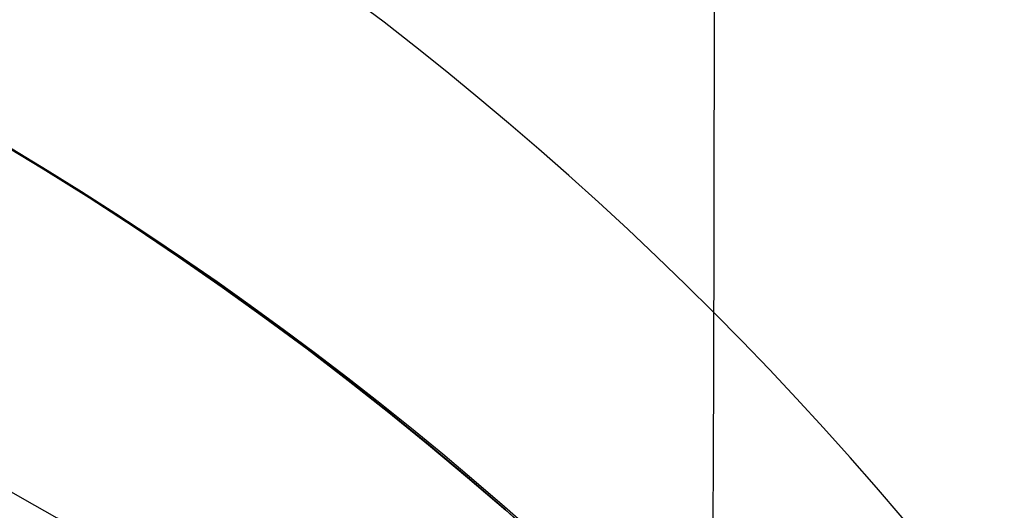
# Model space of a CAD drawing. Extents: x -9 to 8, y 1 to 147.
# Tile 171 of 181: x 7.958 to 8.187, y 140.561 to 140.675. Entities that reach past the tile are written whole.
import ezdxf

# ---------------------------------------------------------------- set-up
doc = ezdxf.new("R2010")
doc.units = 0
doc.layers.add('DEFAULT', color=7, linetype='CONTINUOUS')

msp = doc.modelspace()

# ---------------------------------------------------------------- linework, layer by layer
at = {"layer": 'DEFAULT', "color": 9}
for p, q in [((7.95212, 140.64719, -100.6483), (7.96303, 140.64061, -100.64591)), ((7.95212, 140.64719, -96.6483), (7.96303, 140.64061, -96.64591)), ((7.95212, 140.64719, -92.6483), (7.96303, 140.64061, -92.64591)), ((7.95212, 140.64719, -88.6483), (7.96303, 140.64061, -88.64591)), ((7.95212, 140.64719, -84.6483), (7.96303, 140.64061, -84.64591)), ((7.95212, 140.64719, -80.6483), (7.96303, 140.64061, -80.64591)), ((7.95212, 140.64719, -76.6483), (7.96303, 140.64061, -76.64591)), ((7.95212, 140.64719, -72.6483), (7.96303, 140.64061, -72.64591)), ((7.95212, 140.64719, -68.6483), (7.96303, 140.64061, -68.64591)), ((7.95212, 140.64719, -64.6483), (7.96303, 140.64061, -64.64591)), ((7.95212, 140.64719, -60.6483), (7.96303, 140.64061, -60.64591)), ((7.95212, 140.64719, -56.6483), (7.96303, 140.64061, -56.64591)), ((7.95212, 140.64719, -52.6483), (7.96303, 140.64061, -52.64591)), ((7.95212, 140.64719, -48.6483), (7.96303, 140.64061, -48.64591)), ((7.96303, 140.64064, -98.29051), (7.95213, 140.6472, -98.28812)), ((7.96303, 140.64064, -94.29051), (7.95213, 140.6472, -94.28812)), ((7.96303, 140.64064, -90.29051), (7.95213, 140.6472, -90.28812)), ((7.96303, 140.64064, -86.29051), (7.95213, 140.6472, -86.28812)), ((7.96303, 140.64064, -82.29051), (7.95213, 140.6472, -82.28812)), ((7.96303, 140.64064, -78.29051), (7.95213, 140.6472, -78.28812)), ((7.96303, 140.64064, -74.29051), (7.95213, 140.6472, -74.28812)), ((7.96303, 140.64064, -70.29051), (7.95213, 140.6472, -70.28812)), ((7.96303, 140.64064, -66.29051), (7.95213, 140.6472, -66.28812)), ((7.96303, 140.64064, -62.29051), (7.95213, 140.6472, -62.28812)), ((7.96303, 140.64064, -58.29051), (7.95213, 140.6472, -58.28812)), ((7.96303, 140.64064, -54.29051), (7.95213, 140.6472, -54.28812)), ((7.96303, 140.64064, -50.29051), (7.95213, 140.6472, -50.28812)), ((7.96303, 140.64064, -46.29051), (7.95213, 140.6472, -46.28812)), ((7.97376, 140.63393, -98.293), (7.96303, 140.64064, -98.29051)), ((7.97376, 140.63393, -94.293), (7.96303, 140.64064, -94.29051)), ((7.97376, 140.63393, -90.293), (7.96303, 140.64064, -90.29051)), ((7.97376, 140.63393, -86.293), (7.96303, 140.64064, -86.29051)), ((7.97376, 140.63393, -82.293), (7.96303, 140.64064, -82.29051)), ((7.97376, 140.63393, -78.293), (7.96303, 140.64064, -78.29051)), ((7.97376, 140.63393, -74.293), (7.96303, 140.64064, -74.29051)), ((7.97376, 140.63393, -70.293), (7.96303, 140.64064, -70.29051)), ((7.97376, 140.63393, -66.293), (7.96303, 140.64064, -66.29051)), ((7.97376, 140.63393, -62.293), (7.96303, 140.64064, -62.29051)), ((7.97376, 140.63393, -58.293), (7.96303, 140.64064, -58.29051)), ((7.97376, 140.63393, -54.293), (7.96303, 140.64064, -54.29051)), ((7.97376, 140.63393, -50.293), (7.96303, 140.64064, -50.29051)), ((7.97376, 140.63393, -46.293), (7.96303, 140.64064, -46.29051)), ((7.96303, 140.64061, -100.64591), (7.97378, 140.63389, -100.64341)), ((7.96303, 140.64061, -96.64591), (7.97378, 140.63389, -96.64341)), ((7.96303, 140.64061, -92.64591), (7.97378, 140.63389, -92.64341)), ((7.96303, 140.64061, -88.64591), (7.97378, 140.63389, -88.64341)), ((7.96303, 140.64061, -84.64591), (7.97378, 140.63389, -84.64341)), ((7.96303, 140.64061, -80.64591), (7.97378, 140.63389, -80.64341)), ((7.96303, 140.64061, -76.64591), (7.97378, 140.63389, -76.64341)), ((7.96303, 140.64061, -72.64591), (7.97378, 140.63389, -72.64341)), ((7.96303, 140.64061, -68.64591), (7.97378, 140.63389, -68.64341)), ((7.96303, 140.64061, -64.64591), (7.97378, 140.63389, -64.64341)), ((7.96303, 140.64061, -60.64591), (7.97378, 140.63389, -60.64341)), ((7.96303, 140.64061, -56.64591), (7.97378, 140.63389, -56.64341)), ((7.96303, 140.64061, -52.64591), (7.97378, 140.63389, -52.64341)), ((7.96303, 140.64061, -48.64591), (7.97378, 140.63389, -48.64341)), ((7.98426, 140.62713, -98.29559), (7.97376, 140.63393, -98.293)), ((7.98426, 140.62713, -94.29559), (7.97376, 140.63393, -94.293)), ((7.98426, 140.62713, -90.29559), (7.97376, 140.63393, -90.293)), ((7.98426, 140.62713, -86.29559), (7.97376, 140.63393, -86.293)), ((7.98426, 140.62713, -82.29559), (7.97376, 140.63393, -82.293)), ((7.98426, 140.62713, -78.29559), (7.97376, 140.63393, -78.293)), ((7.98426, 140.62713, -74.29559), (7.97376, 140.63393, -74.293)), ((7.98426, 140.62713, -70.29559), (7.97376, 140.63393, -70.293)), ((7.98426, 140.62713, -66.29559), (7.97376, 140.63393, -66.293)), ((7.98426, 140.62713, -62.29559), (7.97376, 140.63393, -62.293)), ((7.98426, 140.62713, -58.29559), (7.97376, 140.63393, -58.293)), ((7.98426, 140.62713, -54.29559), (7.97376, 140.63393, -54.293)), ((7.98426, 140.62713, -50.29559), (7.97376, 140.63393, -50.293)), ((7.98426, 140.62713, -46.29559), (7.97376, 140.63393, -46.293)), ((7.97378, 140.63389, -100.64341), (7.9843, 140.62705, -100.64081)), ((7.97378, 140.63389, -96.64341), (7.9843, 140.62705, -96.64081)), ((7.97378, 140.63389, -92.64341), (7.9843, 140.62705, -92.64081)), ((7.97378, 140.63389, -88.64341), (7.9843, 140.62705, -88.64081)), ((7.97378, 140.63389, -84.64341), (7.9843, 140.62705, -84.64081)), ((7.97378, 140.63389, -80.64341), (7.9843, 140.62705, -80.64081)), ((7.97378, 140.63389, -76.64341), (7.9843, 140.62705, -76.64081)), ((7.97378, 140.63389, -72.64341), (7.9843, 140.62705, -72.64081)), ((7.97378, 140.63389, -68.64341), (7.9843, 140.62705, -68.64081)), ((7.97378, 140.63389, -64.64341), (7.9843, 140.62705, -64.64081)), ((7.97378, 140.63389, -60.64341), (7.9843, 140.62705, -60.64081)), ((7.97378, 140.63389, -56.64341), (7.9843, 140.62705, -56.64081)), ((7.97378, 140.63389, -52.64341), (7.9843, 140.62705, -52.64081)), ((7.97378, 140.63389, -48.64341), (7.9843, 140.62705, -48.64081)), ((7.9946, 140.6202, -98.29829), (7.98426, 140.62713, -98.29559)), ((7.9946, 140.6202, -94.29829), (7.98426, 140.62713, -94.29559)), ((7.9946, 140.6202, -90.29829), (7.98426, 140.62713, -90.29559)), ((7.9946, 140.6202, -86.29829), (7.98426, 140.62713, -86.29559)), ((7.9946, 140.6202, -82.29829), (7.98426, 140.62713, -82.29559)), ((7.9946, 140.6202, -78.29829), (7.98426, 140.62713, -78.29559)), ((7.9946, 140.6202, -74.29829), (7.98426, 140.62713, -74.29559)), ((7.9946, 140.6202, -70.29829), (7.98426, 140.62713, -70.29559)), ((7.9946, 140.6202, -66.29829), (7.98426, 140.62713, -66.29559)), ((7.9946, 140.6202, -62.29829), (7.98426, 140.62713, -62.29559)), ((7.9946, 140.6202, -58.29829), (7.98426, 140.62713, -58.29559)), ((7.9946, 140.6202, -54.29829), (7.98426, 140.62713, -54.29559)), ((7.9946, 140.6202, -50.29829), (7.98426, 140.62713, -50.29559)), ((7.9946, 140.6202, -46.29829), (7.98426, 140.62713, -46.29559)), ((7.9843, 140.62705, -100.64081), (7.99465, 140.6201, -100.6381)), ((7.9843, 140.62705, -96.64081), (7.99465, 140.6201, -96.6381)), ((7.9843, 140.62705, -92.64081), (7.99465, 140.6201, -92.6381)), ((7.9843, 140.62705, -88.64081), (7.99465, 140.6201, -88.6381)), ((7.9843, 140.62705, -84.64081), (7.99465, 140.6201, -84.6381)), ((7.9843, 140.62705, -80.64081), (7.99465, 140.6201, -80.6381)), ((7.9843, 140.62705, -76.64081), (7.99465, 140.6201, -76.6381)), ((7.9843, 140.62705, -72.64081), (7.99465, 140.6201, -72.6381)), ((7.9843, 140.62705, -68.64081), (7.99465, 140.6201, -68.6381)), ((7.9843, 140.62705, -64.64081), (7.99465, 140.6201, -64.6381)), ((7.9843, 140.62705, -60.64081), (7.99465, 140.6201, -60.6381)), ((7.9843, 140.62705, -56.64081), (7.99465, 140.6201, -56.6381)), ((7.9843, 140.62705, -52.64081), (7.99465, 140.6201, -52.6381)), ((7.9843, 140.62705, -48.64081), (7.99465, 140.6201, -48.6381)), ((8.00476, 140.61316, -98.30111), (7.9946, 140.6202, -98.29829)), ((8.00476, 140.61316, -94.30111), (7.9946, 140.6202, -94.29829)), ((8.00476, 140.61316, -90.30111), (7.9946, 140.6202, -90.29829)), ((8.00476, 140.61316, -86.30111), (7.9946, 140.6202, -86.29829)), ((8.00476, 140.61316, -82.30111), (7.9946, 140.6202, -82.29829)), ((8.00476, 140.61316, -78.30111), (7.9946, 140.6202, -78.29829)), ((8.00476, 140.61316, -74.30111), (7.9946, 140.6202, -74.29829)), ((8.00476, 140.61316, -70.30111), (7.9946, 140.6202, -70.29829)), ((8.00476, 140.61316, -66.30111), (7.9946, 140.6202, -66.29829)), ((8.00476, 140.61316, -62.30111), (7.9946, 140.6202, -62.29829)), ((8.00476, 140.61316, -58.30111), (7.9946, 140.6202, -58.29829)), ((8.00476, 140.61316, -54.30111), (7.9946, 140.6202, -54.29829)), ((8.00476, 140.61316, -50.30111), (7.9946, 140.6202, -50.29829)), ((8.00476, 140.61316, -46.30111), (7.9946, 140.6202, -46.29829)), ((7.99465, 140.6201, -100.6381), (8.00482, 140.61304, -100.63528)), ((7.99465, 140.6201, -96.6381), (8.00482, 140.61304, -96.63528)), ((7.99465, 140.6201, -92.6381), (8.00482, 140.61304, -92.63528)), ((7.99465, 140.6201, -88.6381), (8.00482, 140.61304, -88.63528)), ((7.99465, 140.6201, -84.6381), (8.00482, 140.61304, -84.63528)), ((7.99465, 140.6201, -80.6381), (8.00482, 140.61304, -80.63528)), ((7.99465, 140.6201, -76.6381), (8.00482, 140.61304, -76.63528)), ((7.99465, 140.6201, -72.6381), (8.00482, 140.61304, -72.63528)), ((7.99465, 140.6201, -68.6381), (8.00482, 140.61304, -68.63528)), ((7.99465, 140.6201, -64.6381), (8.00482, 140.61304, -64.63528)), ((7.99465, 140.6201, -60.6381), (8.00482, 140.61304, -60.63528)), ((7.99465, 140.6201, -56.6381), (8.00482, 140.61304, -56.63528)), ((7.99465, 140.6201, -52.6381), (8.00482, 140.61304, -52.63528)), ((7.99465, 140.6201, -48.6381), (8.00482, 140.61304, -48.63528)), ((8.01474, 140.606, -98.30404), (8.00476, 140.61316, -98.30111)), ((8.01474, 140.606, -94.30404), (8.00476, 140.61316, -94.30111)), ((8.01474, 140.606, -90.30404), (8.00476, 140.61316, -90.30111)), ((8.01474, 140.606, -86.30404), (8.00476, 140.61316, -86.30111)), ((8.01474, 140.606, -82.30404), (8.00476, 140.61316, -82.30111)), ((8.01474, 140.606, -78.30404), (8.00476, 140.61316, -78.30111)), ((8.01474, 140.606, -74.30404), (8.00476, 140.61316, -74.30111)), ((8.01474, 140.606, -70.30404), (8.00476, 140.61316, -70.30111)), ((8.01474, 140.606, -66.30404), (8.00476, 140.61316, -66.30111)), ((8.01474, 140.606, -62.30404), (8.00476, 140.61316, -62.30111)), ((8.01474, 140.606, -58.30404), (8.00476, 140.61316, -58.30111)), ((8.01474, 140.606, -54.30404), (8.00476, 140.61316, -54.30111)), ((8.01474, 140.606, -50.30404), (8.00476, 140.61316, -50.30111)), ((8.01474, 140.606, -46.30404), (8.00476, 140.61316, -46.30111)), ((8.00482, 140.61304, -100.63528), (8.01481, 140.60588, -100.63234)), ((8.00482, 140.61304, -96.63528), (8.01481, 140.60588, -96.63234)), ((8.00482, 140.61304, -92.63528), (8.01481, 140.60588, -92.63234)), ((8.00482, 140.61304, -88.63528), (8.01481, 140.60588, -88.63234)), ((8.00482, 140.61304, -84.63528), (8.01481, 140.60588, -84.63234)), ((8.00482, 140.61304, -80.63528), (8.01481, 140.60588, -80.63234)), ((8.00482, 140.61304, -76.63528), (8.01481, 140.60588, -76.63234)), ((8.00482, 140.61304, -72.63528), (8.01481, 140.60588, -72.63234)), ((8.00482, 140.61304, -68.63528), (8.01481, 140.60588, -68.63234)), ((8.00482, 140.61304, -64.63528), (8.01481, 140.60588, -64.63234)), ((8.00482, 140.61304, -60.63528), (8.01481, 140.60588, -60.63234)), ((8.00482, 140.61304, -56.63528), (8.01481, 140.60588, -56.63234)), ((8.00482, 140.61304, -52.63528), (8.01481, 140.60588, -52.63234)), ((8.00482, 140.61304, -48.63528), (8.01481, 140.60588, -48.63234)), ((8.02455, 140.59874, -98.30708), (8.01474, 140.606, -98.30404)), ((8.02455, 140.59874, -94.30708), (8.01474, 140.606, -94.30404)), ((8.02455, 140.59874, -90.30708), (8.01474, 140.606, -90.30404)), ((8.02455, 140.59874, -86.30708), (8.01474, 140.606, -86.30404)), ((8.02455, 140.59874, -82.30708), (8.01474, 140.606, -82.30404)), ((8.02455, 140.59874, -78.30708), (8.01474, 140.606, -78.30404)), ((8.02455, 140.59874, -74.30708), (8.01474, 140.606, -74.30404)), ((8.02455, 140.59874, -70.30708), (8.01474, 140.606, -70.30404)), ((8.02455, 140.59874, -66.30708), (8.01474, 140.606, -66.30404)), ((8.02455, 140.59874, -62.30708), (8.01474, 140.606, -62.30404)), ((8.02455, 140.59874, -58.30708), (8.01474, 140.606, -58.30404)), ((8.02455, 140.59874, -54.30708), (8.01474, 140.606, -54.30404)), ((8.02455, 140.59874, -50.30708), (8.01474, 140.606, -50.30404)), ((8.02455, 140.59874, -46.30708), (8.01474, 140.606, -46.30404)), ((8.01481, 140.60588, -100.63234), (8.02463, 140.59861, -100.62929)), ((8.01481, 140.60588, -96.63234), (8.02463, 140.59861, -96.62929)), ((8.01481, 140.60588, -92.63234), (8.02463, 140.59861, -92.62929)), ((8.01481, 140.60588, -88.63234), (8.02463, 140.59861, -88.62929)), ((8.01481, 140.60588, -84.63234), (8.02463, 140.59861, -84.62929)), ((8.01481, 140.60588, -80.63234), (8.02463, 140.59861, -80.62929)), ((8.01481, 140.60588, -76.63234), (8.02463, 140.59861, -76.62929)), ((8.01481, 140.60588, -72.63234), (8.02463, 140.59861, -72.62929)), ((8.01481, 140.60588, -68.63234), (8.02463, 140.59861, -68.62929)), ((8.01481, 140.60588, -64.63234), (8.02463, 140.59861, -64.62929)), ((8.01481, 140.60588, -60.63234), (8.02463, 140.59861, -60.62929)), ((8.01481, 140.60588, -56.63234), (8.02463, 140.59861, -56.62929)), ((8.01481, 140.60588, -52.63234), (8.02463, 140.59861, -52.62929)), ((8.01481, 140.60588, -48.63234), (8.02463, 140.59861, -48.62929)), ((8.03418, 140.59139, -98.31025), (8.02455, 140.59874, -98.30708)), ((8.03418, 140.59139, -94.31025), (8.02455, 140.59874, -94.30708)), ((8.03418, 140.59139, -90.31025), (8.02455, 140.59874, -90.30708)), ((8.03418, 140.59139, -86.31025), (8.02455, 140.59874, -86.30708)), ((8.03418, 140.59139, -82.31025), (8.02455, 140.59874, -82.30708)), ((8.03418, 140.59139, -78.31025), (8.02455, 140.59874, -78.30708)), ((8.03418, 140.59139, -74.31025), (8.02455, 140.59874, -74.30708)), ((8.03418, 140.59139, -70.31025), (8.02455, 140.59874, -70.30708)), ((8.03418, 140.59139, -66.31025), (8.02455, 140.59874, -66.30708)), ((8.03418, 140.59139, -62.31025), (8.02455, 140.59874, -62.30708)), ((8.03418, 140.59139, -58.31025), (8.02455, 140.59874, -58.30708)), ((8.03418, 140.59139, -54.31025), (8.02455, 140.59874, -54.30708)), ((8.03418, 140.59139, -50.31025), (8.02455, 140.59874, -50.30708)), ((8.03418, 140.59139, -46.31025), (8.02455, 140.59874, -46.30708)), ((8.02463, 140.59861, -100.62929), (8.03426, 140.59125, -100.62613)), ((8.02463, 140.59861, -96.62929), (8.03426, 140.59125, -96.62613)), ((8.02463, 140.59861, -92.62929), (8.03426, 140.59125, -92.62613)), ((8.02463, 140.59861, -88.62929), (8.03426, 140.59125, -88.62613)), ((8.02463, 140.59861, -84.62929), (8.03426, 140.59125, -84.62613)), ((8.02463, 140.59861, -80.62929), (8.03426, 140.59125, -80.62613)), ((8.02463, 140.59861, -76.62929), (8.03426, 140.59125, -76.62613)), ((8.02463, 140.59861, -72.62929), (8.03426, 140.59125, -72.62613)), ((8.02463, 140.59861, -68.62929), (8.03426, 140.59125, -68.62613)), ((8.02463, 140.59861, -64.62929), (8.03426, 140.59125, -64.62613)), ((8.02463, 140.59861, -60.62929), (8.03426, 140.59125, -60.62613)), ((8.02463, 140.59861, -56.62929), (8.03426, 140.59125, -56.62613)), ((8.02463, 140.59861, -52.62929), (8.03426, 140.59125, -52.62613)), ((8.02463, 140.59861, -48.62929), (8.03426, 140.59125, -48.62613)), ((8.04364, 140.58394, -98.31353), (8.03418, 140.59139, -98.31025)), ((8.04364, 140.58394, -94.31353), (8.03418, 140.59139, -94.31025)), ((8.04364, 140.58394, -90.31353), (8.03418, 140.59139, -90.31025)), ((8.04364, 140.58394, -86.31353), (8.03418, 140.59139, -86.31025)), ((8.04364, 140.58394, -82.31353), (8.03418, 140.59139, -82.31025)), ((8.04364, 140.58394, -78.31353), (8.03418, 140.59139, -78.31025)), ((8.04364, 140.58394, -74.31353), (8.03418, 140.59139, -74.31025)), ((8.04364, 140.58394, -70.31353), (8.03418, 140.59139, -70.31025)), ((8.04364, 140.58394, -66.31353), (8.03418, 140.59139, -66.31025)), ((8.04364, 140.58394, -62.31353), (8.03418, 140.59139, -62.31025)), ((8.04364, 140.58394, -58.31353), (8.03418, 140.59139, -58.31025)), ((8.04364, 140.58394, -54.31353), (8.03418, 140.59139, -54.31025)), ((8.04364, 140.58394, -50.31353), (8.03418, 140.59139, -50.31025)), ((8.04364, 140.58394, -46.31353), (8.03418, 140.59139, -46.31025)), ((8.03426, 140.59125, -100.62613), (8.04371, 140.5838, -100.62284)), ((8.03426, 140.59125, -96.62613), (8.04371, 140.5838, -96.62284)), ((8.03426, 140.59125, -92.62613), (8.04371, 140.5838, -92.62284)), ((8.03426, 140.59125, -88.62613), (8.04371, 140.5838, -88.62284)), ((8.03426, 140.59125, -84.62613), (8.04371, 140.5838, -84.62284)), ((8.03426, 140.59125, -80.62613), (8.04371, 140.5838, -80.62284)), ((8.03426, 140.59125, -76.62613), (8.04371, 140.5838, -76.62284)), ((8.03426, 140.59125, -72.62613), (8.04371, 140.5838, -72.62284)), ((8.03426, 140.59125, -68.62613), (8.04371, 140.5838, -68.62284)), ((8.03426, 140.59125, -64.62613), (8.04371, 140.5838, -64.62284)), ((8.03426, 140.59125, -60.62613), (8.04371, 140.5838, -60.62284)), ((8.03426, 140.59125, -56.62613), (8.04371, 140.5838, -56.62284)), ((8.03426, 140.59125, -52.62613), (8.04371, 140.5838, -52.62284)), ((8.03426, 140.59125, -48.62613), (8.04371, 140.5838, -48.62284)), ((8.05292, 140.57641, -98.31693), (8.04364, 140.58394, -98.31353)), ((8.05292, 140.57641, -94.31693), (8.04364, 140.58394, -94.31353)), ((8.05292, 140.57641, -90.31693), (8.04364, 140.58394, -90.31353)), ((8.05292, 140.57641, -86.31693), (8.04364, 140.58394, -86.31353)), ((8.05292, 140.57641, -82.31693), (8.04364, 140.58394, -82.31353)), ((8.05292, 140.57641, -78.31693), (8.04364, 140.58394, -78.31353)), ((8.05292, 140.57641, -74.31693), (8.04364, 140.58394, -74.31353)), ((8.05292, 140.57641, -70.31693), (8.04364, 140.58394, -70.31353)), ((8.05292, 140.57641, -66.31693), (8.04364, 140.58394, -66.31353)), ((8.05292, 140.57641, -62.31693), (8.04364, 140.58394, -62.31353)), ((8.05292, 140.57641, -58.31693), (8.04364, 140.58394, -58.31353)), ((8.05292, 140.57641, -54.31693), (8.04364, 140.58394, -54.31353)), ((8.05292, 140.57641, -50.31693), (8.04364, 140.58394, -50.31353)), ((8.05292, 140.57641, -46.31693), (8.04364, 140.58394, -46.31353)), ((8.04371, 140.5838, -100.62284), (8.05299, 140.57627, -100.61944)), ((8.04371, 140.5838, -96.62284), (8.05299, 140.57627, -96.61944)), ((8.04371, 140.5838, -92.62284), (8.05299, 140.57627, -92.61944)), ((8.04371, 140.5838, -88.62284), (8.05299, 140.57627, -88.61944)), ((8.04371, 140.5838, -84.62284), (8.05299, 140.57627, -84.61944)), ((8.04371, 140.5838, -80.62284), (8.05299, 140.57627, -80.61944)), ((8.04371, 140.5838, -76.62284), (8.05299, 140.57627, -76.61944)), ((8.04371, 140.5838, -72.62284), (8.05299, 140.57627, -72.61944)), ((8.04371, 140.5838, -68.62284), (8.05299, 140.57627, -68.61944)), ((8.04371, 140.5838, -64.62284), (8.05299, 140.57627, -64.61944)), ((8.04371, 140.5838, -60.62284), (8.05299, 140.57627, -60.61944)), ((8.04371, 140.5838, -56.62284), (8.05299, 140.57627, -56.61944)), ((8.04371, 140.5838, -52.62284), (8.05299, 140.57627, -52.61944)), ((8.04371, 140.5838, -48.62284), (8.05299, 140.57627, -48.61944)), ((8.06203, 140.5688, -98.32045), (8.05292, 140.57641, -98.31693)), ((8.06203, 140.5688, -94.32045), (8.05292, 140.57641, -94.31693)), ((8.06203, 140.5688, -90.32045), (8.05292, 140.57641, -90.31693)), ((8.06203, 140.5688, -86.32045), (8.05292, 140.57641, -86.31693)), ((8.06203, 140.5688, -82.32045), (8.05292, 140.57641, -82.31693)), ((8.06203, 140.5688, -78.32045), (8.05292, 140.57641, -78.31693)), ((8.06203, 140.5688, -74.32045), (8.05292, 140.57641, -74.31693)), ((8.06203, 140.5688, -70.32045), (8.05292, 140.57641, -70.31693)), ((8.06203, 140.5688, -66.32045), (8.05292, 140.57641, -66.31693)), ((8.06203, 140.5688, -62.32045), (8.05292, 140.57641, -62.31693)), ((8.06203, 140.5688, -58.32045), (8.05292, 140.57641, -58.31693)), ((8.06203, 140.5688, -54.32045), (8.05292, 140.57641, -54.31693)), ((8.06203, 140.5688, -50.32045), (8.05292, 140.57641, -50.31693)), ((8.06203, 140.5688, -46.32045), (8.05292, 140.57641, -46.31693)), ((8.05299, 140.57627, -100.61944), (8.06208, 140.56867, -100.61592)), ((8.05299, 140.57627, -96.61944), (8.06208, 140.56867, -96.61592)), ((8.05299, 140.57627, -92.61944), (8.06208, 140.56867, -92.61592)), ((8.05299, 140.57627, -88.61944), (8.06208, 140.56867, -88.61592)), ((8.05299, 140.57627, -84.61944), (8.06208, 140.56867, -84.61592)), ((8.05299, 140.57627, -80.61944), (8.06208, 140.56867, -80.61592)), ((8.05299, 140.57627, -76.61944), (8.06208, 140.56867, -76.61592)), ((8.05299, 140.57627, -72.61944), (8.06208, 140.56867, -72.61592)), ((8.05299, 140.57627, -68.61944), (8.06208, 140.56867, -68.61592)), ((8.05299, 140.57627, -64.61944), (8.06208, 140.56867, -64.61592)), ((8.05299, 140.57627, -60.61944), (8.06208, 140.56867, -60.61592)), ((8.05299, 140.57627, -56.61944), (8.06208, 140.56867, -56.61592)), ((8.05299, 140.57627, -52.61944), (8.06208, 140.56867, -52.61592)), ((8.05299, 140.57627, -48.61944), (8.06208, 140.56867, -48.61592)), ((8.07095, 140.56112, -98.3241), (8.06203, 140.5688, -98.32045)), ((8.07095, 140.56112, -94.3241), (8.06203, 140.5688, -94.32045)), ((8.07095, 140.56112, -90.3241), (8.06203, 140.5688, -90.32045)), ((8.07095, 140.56112, -86.3241), (8.06203, 140.5688, -86.32045)), ((8.07095, 140.56112, -82.3241), (8.06203, 140.5688, -82.32045)), ((8.07095, 140.56112, -78.3241), (8.06203, 140.5688, -78.32045)), ((8.07095, 140.56112, -74.3241), (8.06203, 140.5688, -74.32045)), ((8.07095, 140.56112, -70.3241), (8.06203, 140.5688, -70.32045)), ((8.07095, 140.56112, -66.3241), (8.06203, 140.5688, -66.32045)), ((8.07095, 140.56112, -62.3241), (8.06203, 140.5688, -62.32045)), ((8.07095, 140.56112, -58.3241), (8.06203, 140.5688, -58.32045)), ((8.07095, 140.56112, -54.3241), (8.06203, 140.5688, -54.32045)), ((8.07095, 140.56112, -50.3241), (8.06203, 140.5688, -50.32045)), ((8.07095, 140.56112, -46.3241), (8.06203, 140.5688, -46.32045)), ((8.06208, 140.56867, -100.61592), (8.071, 140.561, -100.61228)), ((8.06208, 140.56867, -96.61592), (8.071, 140.561, -96.61228)), ((8.06208, 140.56867, -92.61592), (8.071, 140.561, -92.61228)), ((8.06208, 140.56867, -88.61592), (8.071, 140.561, -88.61228)), ((8.06208, 140.56867, -84.61592), (8.071, 140.561, -84.61228)), ((8.06208, 140.56867, -80.61592), (8.071, 140.561, -80.61228)), ((8.06208, 140.56867, -76.61592), (8.071, 140.561, -76.61228)), ((8.06208, 140.56867, -72.61592), (8.071, 140.561, -72.61228)), ((8.06208, 140.56867, -68.61592), (8.071, 140.561, -68.61228)), ((8.06208, 140.56867, -64.61592), (8.071, 140.561, -64.61228)), ((8.06208, 140.56867, -60.61592), (8.071, 140.561, -60.61228)), ((8.06208, 140.56867, -56.61592), (8.071, 140.561, -56.61228)), ((8.06208, 140.56867, -52.61592), (8.071, 140.561, -52.61228)), ((8.06208, 140.56867, -48.61592), (8.071, 140.561, -48.61228)), ((8.0797, 140.55338, -98.32787), (8.07095, 140.56112, -98.3241)), ((8.0797, 140.55338, -94.32787), (8.07095, 140.56112, -94.3241)), ((8.0797, 140.55338, -90.32787), (8.07095, 140.56112, -90.3241)), ((8.0797, 140.55338, -86.32787), (8.07095, 140.56112, -86.3241)), ((8.0797, 140.55338, -82.32787), (8.07095, 140.56112, -82.3241)), ((8.0797, 140.55338, -78.32787), (8.07095, 140.56112, -78.3241)), ((8.0797, 140.55338, -74.32787), (8.07095, 140.56112, -74.3241)), ((8.0797, 140.55338, -70.32787), (8.07095, 140.56112, -70.3241)), ((8.0797, 140.55338, -66.32787), (8.07095, 140.56112, -66.3241)), ((8.0797, 140.55338, -62.32787), (8.07095, 140.56112, -62.3241)), ((8.0797, 140.55338, -58.32787), (8.07095, 140.56112, -58.3241)), ((8.0797, 140.55338, -54.32787), (8.07095, 140.56112, -54.3241)), ((8.0797, 140.55338, -50.32787), (8.07095, 140.56112, -50.3241)), ((8.0797, 140.55338, -46.32787), (8.07095, 140.56112, -46.3241)), ((8.071, 140.561, -100.61228), (8.07974, 140.55327, -100.60851)), ((8.071, 140.561, -96.61228), (8.07974, 140.55327, -96.60851)), ((8.071, 140.561, -92.61228), (8.07974, 140.55327, -92.60851)), ((8.071, 140.561, -84.61228), (8.07974, 140.55327, -84.60851)), ((8.071, 140.561, -80.61228), (8.07974, 140.55327, -80.60851)), ((8.071, 140.561, -76.61228), (8.07974, 140.55327, -76.60851)), ((8.071, 140.561, -72.61228), (8.07974, 140.55327, -72.60851)), ((8.071, 140.561, -68.61228), (8.07974, 140.55327, -68.60851)), ((8.071, 140.561, -64.61228), (8.07974, 140.55327, -64.60851)), ((8.071, 140.561, -60.61228), (8.07974, 140.55327, -60.60851)), ((8.071, 140.561, -56.61228), (8.07974, 140.55327, -56.60851)), ((8.071, 140.561, -52.61228), (8.07974, 140.55327, -52.60851)), ((8.071, 140.561, -48.61228), (8.07974, 140.55327, -48.60851))]:
    msp.add_line(p, q, dxfattribs=at)
at = {"layer": 'DEFAULT', "color": 9, "extrusion": (5.10328e-14, 0.457818, 0.889046)}
msp.add_arc((-7.54568, -143.78895, 27.40095), 0.8, 180, 268.3129, dxfattribs=at)
at = {"layer": 'DEFAULT', "color": 9, "extrusion": (0.999997, 0.002248, -0.001157)}
msp.add_arc((143.74262, -43.19674, 8.48468), 3.24498, 152.80518, 180.01843, dxfattribs=at)
at = {"layer": 'DEFAULT', "color": 9, "extrusion": (-1.52417e-05, 0.23551, 0.971872)}
msp.add_arc((-7.55483, -146.09027, -8.13598), 0.79992, 179.96959, 268.36222, dxfattribs=at)
at = {"layer": 'DEFAULT', "color": 9}
for centre, start in [((7.54568, 139.95817, -43.20757), 360), ((7.54568, 139.95817, -100.70167), 0)]:
    msp.add_arc(centre, 0.8, start, 88.5, dxfattribs=at)
at = {"layer": 'DEFAULT', "color": 9, "extrusion": (3.19625e-05, 0.333799, 0.942644)}
msp.add_arc((-7.53241, -165.5853, -48.44137), 0.79988, 180.03282, 268.19506, dxfattribs=at)

doc.saveas('drawing.dxf')
